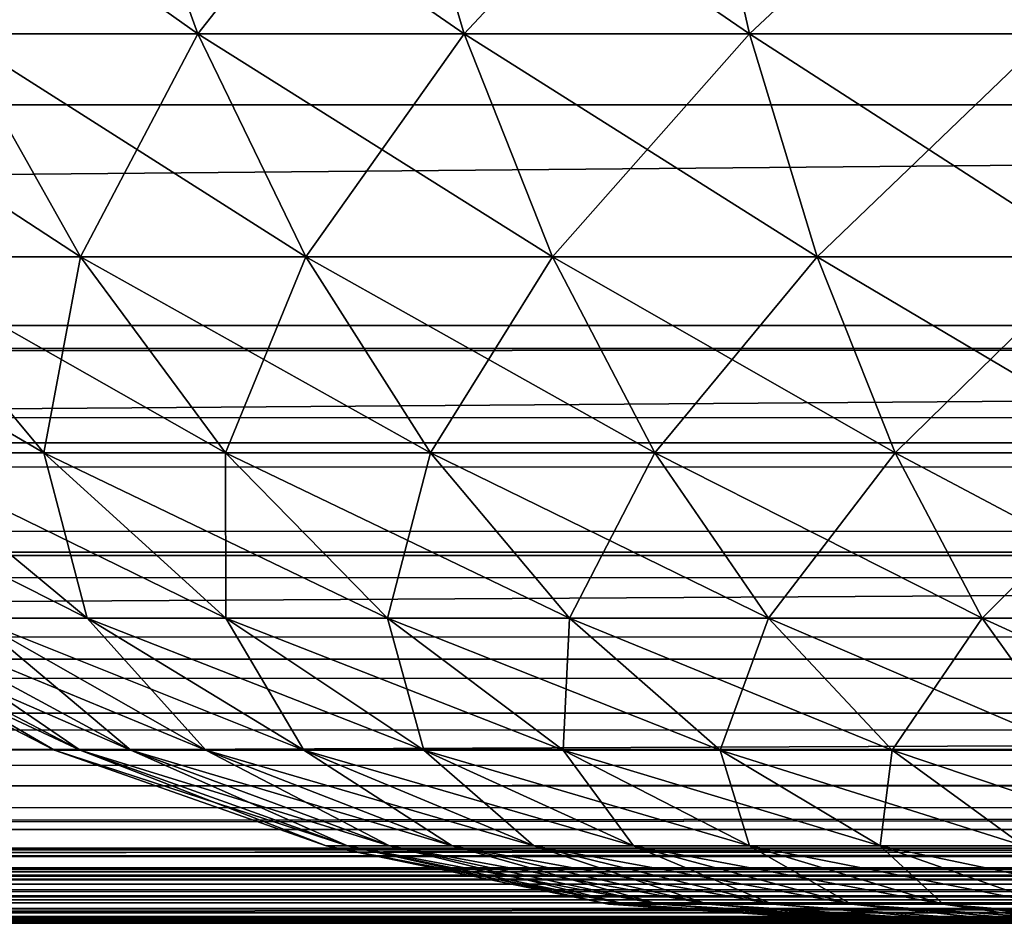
# Model space of a CAD drawing. Header units: millimetres. Extents: x -125 to 125, y -4 to 54.
# Tile 204 of 256: x 70.427 to 71.214, y -2 to -1.277. Entities that reach past the tile are written whole.
import ezdxf

# ---------------------------------------------------------------- set-up
doc = ezdxf.new("R2010")
doc.units = ezdxf.units.MM
doc.header["$LTSCALE"] = 65.185185
for name, color, linetype in [('10', 7, 'CONTINUOUS'), ('173', 7, 'CONTINUOUS'), ('175', 7, 'CONTINUOUS'), ('18', 7, 'CONTINUOUS'), ('208', 7, 'CONTINUOUS'), ('210', 7, 'CONTINUOUS'), ('22', 7, 'CONTINUOUS'), ('6', 7, 'CONTINUOUS'), ('8', 7, 'CONTINUOUS')]:
    doc.layers.add(name, color=color, linetype=linetype)

msp = doc.modelspace()

# ---------------------------------------------------------------- linework, layer by layer
at = {"layer": '10', "color": 7, "linetype": 'Continuous'}
for points in [[(123.90095, 0, -124.9), (-123.83451, -1.52181, -124.83356), (-123.90095, 0, -124.9), (123.90095, 0, -124.9)], [(123.83451, -1.52181, -124.83356), (-123.83451, -1.52181, -124.83356), (123.90095, 0, -124.9), (123.83451, -1.52181, -124.83356)]]:
    msp.add_3dface(points, dxfattribs=at)
at = {"layer": '173', "color": 7, "linetype": 'Continuous'}
for points in [[(63.84413, -1.12132, -120.37513), (54.72574, -1.34549, -120.58472), (76.61582, -1.34549, -120.69445), (63.84413, -1.12132, -120.37513)], [(75.13257, -1.12132, -120.435), (63.84413, -1.12132, -120.37513), (76.61582, -1.34549, -120.69445), (75.13257, -1.12132, -120.435)], [(54.72574, -1.34549, -120.58472), (54.89437, -1.54035, -120.86009), (76.61582, -1.34549, -120.69445), (54.72574, -1.34549, -120.58472)], [(54.89437, -1.54035, -120.86009), (76.8519, -1.54035, -120.97049), (76.61582, -1.34549, -120.69445), (54.89437, -1.54035, -120.86009)], [(54.89437, -1.54035, -120.86009), (55.07519, -1.7032, -121.15562), (76.8519, -1.54035, -120.97049), (54.89437, -1.54035, -120.86009)], [(55.07519, -1.7032, -121.15562), (77.10505, -1.7032, -121.26675), (76.8519, -1.54035, -120.97049), (55.07519, -1.7032, -121.15562)], [(55.07519, -1.7032, -121.15562), (55.2655, -1.83198, -121.46758), (77.10505, -1.7032, -121.26675), (55.07519, -1.7032, -121.15562)], [(55.2655, -1.83198, -121.46758), (77.37148, -1.83198, -121.57949), (77.10505, -1.7032, -121.26675), (55.2655, -1.83198, -121.46758)], [(55.2655, -1.83198, -121.46758), (55.46387, -1.92508, -121.79206), (77.37148, -1.83198, -121.57949), (55.2655, -1.83198, -121.46758)], [(55.46387, -1.92508, -121.79206), (77.64919, -1.92508, -121.90477), (77.37148, -1.83198, -121.57949), (55.46387, -1.92508, -121.79206)], [(55.46387, -1.92508, -121.79206), (55.66736, -1.98132, -122.12495), (77.64919, -1.92508, -121.90477), (55.46387, -1.92508, -121.79206)], [(55.66736, -1.98132, -122.12495), (77.93408, -1.98132, -122.2385), (77.64919, -1.92508, -121.90477), (55.66736, -1.98132, -122.12495)], [(55.66736, -1.98132, -122.12495), (71.92165, -2, -122.53836), (77.93408, -1.98132, -122.2385), (55.66736, -1.98132, -122.12495)], [(61.76268, -2, -122.4865), (71.92165, -2, -122.53836), (55.66736, -1.98132, -122.12495), (61.76268, -2, -122.4865)]]:
    msp.add_3dface(points, dxfattribs=at)
at = {"layer": '175', "color": 7, "linetype": 'Continuous'}
for points in [[(66.13655, -1.12132, 120.3865), (76.61582, -1.34549, 120.69445), (54.72574, -1.34549, 120.58472), (66.13655, -1.12132, 120.3865)], [(66.13655, -1.12132, 120.3865), (76.92022, -1.12132, 120.44538), (76.61582, -1.34549, 120.69445), (66.13655, -1.12132, 120.3865)], [(76.61582, -1.34549, 120.69445), (54.89437, -1.54035, 120.86009), (54.72574, -1.34549, 120.58472), (76.61582, -1.34549, 120.69445)], [(76.8519, -1.54035, 120.97049), (54.89437, -1.54035, 120.86009), (76.61582, -1.34549, 120.69445), (76.8519, -1.54035, 120.97049)], [(76.8519, -1.54035, 120.97049), (55.07519, -1.7032, 121.15562), (54.89437, -1.54035, 120.86009), (76.8519, -1.54035, 120.97049)], [(77.10505, -1.7032, 121.26675), (55.07519, -1.7032, 121.15562), (76.8519, -1.54035, 120.97049), (77.10505, -1.7032, 121.26675)], [(77.10505, -1.7032, 121.26675), (55.2655, -1.83198, 121.46758), (55.07519, -1.7032, 121.15562), (77.10505, -1.7032, 121.26675)], [(77.37148, -1.83198, 121.57949), (55.2655, -1.83198, 121.46758), (77.10505, -1.7032, 121.26675), (77.37148, -1.83198, 121.57949)], [(77.37148, -1.83198, 121.57949), (55.46387, -1.92508, 121.79206), (55.2655, -1.83198, 121.46758), (77.37148, -1.83198, 121.57949)], [(77.64919, -1.92508, 121.90477), (55.46387, -1.92508, 121.79206), (77.37148, -1.83198, 121.57949), (77.64919, -1.92508, 121.90477)], [(77.64919, -1.92508, 121.90477), (55.66736, -1.98132, 122.12495), (55.46387, -1.92508, 121.79206), (77.64919, -1.92508, 121.90477)], [(77.93408, -1.98132, 122.2385), (55.66736, -1.98132, 122.12495), (77.64919, -1.92508, 121.90477), (77.93408, -1.98132, 122.2385)], [(77.93408, -1.98132, 122.2385), (62.02739, -2, 122.48775), (55.66736, -1.98132, 122.12495), (77.93408, -1.98132, 122.2385)], [(72.17599, -2, 122.53973), (62.02739, -2, 122.48775), (77.93408, -1.98132, 122.2385), (72.17599, -2, 122.53973)]]:
    msp.add_3dface(points, dxfattribs=at)
at = {"layer": '18', "color": 7, "linetype": 'Continuous'}
for points in [[(-123.83451, -1.52181, -124.83356), (123.83451, -1.61564, -124.82048), (-123.83451, -1.61564, -124.82048), (-123.83451, -1.52181, -124.83356)], [(-123.83451, -1.52181, -124.83356), (123.83451, -1.52181, -124.83356), (123.83451, -1.61564, -124.82048), (-123.83451, -1.52181, -124.83356)], [(123.83451, -1.61564, -124.82048), (123.83451, -1.70592, -124.78966), (-123.83451, -1.61564, -124.82048), (123.83451, -1.61564, -124.82048)], [(-123.83451, -1.61564, -124.82048), (123.83451, -1.70592, -124.78966), (-123.83451, -1.70592, -124.78966), (-123.83451, -1.61564, -124.82048)], [(123.83451, -1.70592, -124.78966), (123.83451, -1.78871, -124.74226), (-123.83451, -1.70592, -124.78966), (123.83451, -1.70592, -124.78966)], [(-123.83451, -1.70592, -124.78966), (123.83451, -1.78871, -124.74226), (-123.83451, -1.78871, -124.74226), (-123.83451, -1.70592, -124.78966)], [(-123.83451, -1.78871, -124.74226), (123.83451, -1.86098, -124.68), (-123.83451, -1.86098, -124.68), (-123.83451, -1.78871, -124.74226)], [(123.83451, -1.78871, -124.74226), (123.83451, -1.86098, -124.68), (-123.83451, -1.78871, -124.74226), (123.83451, -1.78871, -124.74226)], [(123.83451, -1.86098, -124.68), (123.83451, -1.92012, -124.60514), (-123.83451, -1.86098, -124.68), (123.83451, -1.86098, -124.68)], [(123.83451, -1.92012, -124.60514), (41.06682, -1.95076, -124.55041), (-123.83451, -1.86098, -124.68), (123.83451, -1.92012, -124.60514)], [(123.83451, -1.92012, -124.60514), (123.83451, -1.96396, -124.52041), (41.06682, -1.95076, -124.55041), (123.83451, -1.92012, -124.60514)], [(41.06682, -1.95076, -124.55041), (123.83451, -1.96396, -124.52041), (41.13385, -1.95132, -124.54923), (41.06682, -1.95076, -124.55041)], [(41.13385, -1.95132, -124.54923), (123.83451, -1.96396, -124.52041), (41.20222, -1.95304, -124.54558), (41.13385, -1.95132, -124.54923)], [(41.20222, -1.95304, -124.54558), (123.83451, -1.96396, -124.52041), (41.27308, -1.956, -124.53912), (41.20222, -1.95304, -124.54558)], [(41.27308, -1.956, -124.53912), (123.83451, -1.96396, -124.52041), (41.34644, -1.96024, -124.52942), (41.27308, -1.956, -124.53912)], [(41.34644, -1.96024, -124.52942), (123.83451, -1.96396, -124.52041), (41.3651, -1.96149, -124.52646), (41.34644, -1.96024, -124.52942)], [(41.3651, -1.96149, -124.52646), (123.83451, -1.96396, -124.52041), (41.42281, -1.96576, -124.51587), (41.3651, -1.96149, -124.52646)], [(123.83451, -1.96396, -124.52041), (123.83451, -1.99092, -124.4289), (41.42281, -1.96576, -124.51587), (123.83451, -1.96396, -124.52041)], [(41.42281, -1.96576, -124.51587), (123.83451, -1.99092, -124.4289), (41.50208, -1.97244, -124.49775), (41.42281, -1.96576, -124.51587)], [(41.50208, -1.97244, -124.49775), (123.83451, -1.99092, -124.4289), (41.58066, -1.97964, -124.47527), (41.50208, -1.97244, -124.49775)], [(41.58066, -1.97964, -124.47527), (123.83451, -1.99092, -124.4289), (41.65427, -1.98648, -124.44952), (41.58066, -1.97964, -124.47527)], [(41.65427, -1.98648, -124.44952), (123.83451, -1.99092, -124.4289), (41.66046, -1.98704, -124.44712), (41.65427, -1.98648, -124.44952)], [(41.66046, -1.98704, -124.44712), (123.83451, -1.99092, -124.4289), (41.72005, -1.9922, -124.42199), (41.66046, -1.98704, -124.44712)], [(123.83451, -1.99092, -124.4289), (123.83451, -2, -124.33403), (41.72005, -1.9922, -124.42199), (123.83451, -1.99092, -124.4289)], [(41.72005, -1.9922, -124.42199), (123.83451, -2, -124.33403), (41.77778, -1.99644, -124.39357), (41.72005, -1.9922, -124.42199)], [(41.77778, -1.99644, -124.39357), (123.83451, -2, -124.33403), (41.82931, -1.9991, -124.36402), (41.77778, -1.99644, -124.39357)], [(123.83451, -2, -124.33403), (41.87449, -2, -124.33403), (41.82931, -1.9991, -124.36402), (123.83451, -2, -124.33403)]]:
    msp.add_3dface(points, dxfattribs=at)
at = {"layer": '208', "color": 7, "linetype": 'Continuous'}
for points in [[(71.12444, -2, 7.25), (71.12682, -2, 7.19548), (71.12682, -2, 7.30452), (71.12444, -2, 7.25)], [(71.12682, -2, 7.30452), (71.13395, -2, 7.14137), (71.13395, -2, 7.35863), (71.12682, -2, 7.30452)], [(71.12682, -2, 7.19548), (71.13395, -2, 7.14137), (71.12682, -2, 7.30452), (71.12682, -2, 7.19548)], [(71.13395, -2, 7.35863), (71.14576, -2, 7.08809), (71.14576, -2, 7.41191), (71.13395, -2, 7.35863)], [(71.13395, -2, 7.14137), (71.14576, -2, 7.08809), (71.13395, -2, 7.35863), (71.13395, -2, 7.14137)], [(71.14576, -2, 7.41191), (71.16217, -2, 7.03605), (71.16217, -2, 7.46395), (71.14576, -2, 7.41191)], [(71.14576, -2, 7.08809), (71.16217, -2, 7.03605), (71.14576, -2, 7.41191), (71.14576, -2, 7.08809)], [(71.16217, -2, 7.46395), (71.18305, -2, 6.98563), (71.18305, -2, 7.51437), (71.16217, -2, 7.46395)], [(71.16217, -2, 7.03605), (71.18305, -2, 6.98563), (71.16217, -2, 7.46395), (71.16217, -2, 7.03605)], [(71.18305, -2, 7.51437), (71.20825, -2, 6.93722), (71.20825, -2, 7.56278), (71.18305, -2, 7.51437)], [(71.18305, -2, 6.98563), (71.20825, -2, 6.93722), (71.18305, -2, 7.51437), (71.18305, -2, 6.98563)], [(71.20825, -2, 7.56278), (71.23757, -2, 6.89119), (71.23757, -2, 7.60881), (71.20825, -2, 7.56278)], [(71.20825, -2, 6.93722), (71.23757, -2, 6.89119), (71.20825, -2, 7.56278), (71.20825, -2, 6.93722)]]:
    msp.add_3dface(points, dxfattribs=at)
at = {"layer": '210', "color": 7, "linetype": 'Continuous'}
for points in [[(70.29215, -1.09227, 8.80245), (70.56946, -1.28872, 8.87488), (70.49822, -1.09227, 8.97293), (70.29215, -1.09227, 8.80245)], [(70.37511, -1.28872, 8.71411), (70.56946, -1.28872, 8.87488), (70.29215, -1.09227, 8.80245), (70.37511, -1.28872, 8.71411)], [(70.49822, -1.09227, 5.52707), (70.37511, -1.28872, 5.78589), (70.29215, -1.09227, 5.69755), (70.49822, -1.09227, 5.52707)], [(70.56946, -1.28872, 5.62512), (70.37511, -1.28872, 5.78589), (70.49822, -1.09227, 5.52707), (70.56946, -1.28872, 5.62512)], [(70.49822, -1.09227, 8.97293), (70.78242, -1.28872, 9.01003), (70.72403, -1.09227, 9.11623), (70.49822, -1.09227, 8.97293)], [(70.56946, -1.28872, 8.87488), (70.78242, -1.28872, 9.01003), (70.49822, -1.09227, 8.97293), (70.56946, -1.28872, 8.87488)], [(70.72403, -1.09227, 5.38377), (70.56946, -1.28872, 5.62512), (70.49822, -1.09227, 5.52707), (70.72403, -1.09227, 5.38377)], [(70.78242, -1.28872, 5.48997), (70.56946, -1.28872, 5.62512), (70.72403, -1.09227, 5.38377), (70.78242, -1.28872, 5.48997)], [(70.78242, -1.28872, 9.01003), (71.01064, -1.28872, 9.11742), (70.72403, -1.09227, 9.11623), (70.78242, -1.28872, 9.01003)], [(70.72403, -1.09227, 9.11623), (71.01064, -1.28872, 9.11742), (70.96602, -1.09227, 9.2301), (70.72403, -1.09227, 9.11623)], [(70.96602, -1.09227, 5.2699), (70.78242, -1.28872, 5.48997), (70.72403, -1.09227, 5.38377), (70.96602, -1.09227, 5.2699)], [(71.01064, -1.28872, 5.38258), (70.78242, -1.28872, 5.48997), (70.96602, -1.09227, 5.2699), (71.01064, -1.28872, 5.38258)], [(71.01064, -1.28872, 9.11742), (71.25052, -1.28872, 9.19536), (70.96602, -1.09227, 9.2301), (71.01064, -1.28872, 9.11742)], [(70.96602, -1.09227, 9.2301), (71.25052, -1.28872, 9.19536), (71.22038, -1.09227, 9.31275), (70.96602, -1.09227, 9.2301)], [(71.22038, -1.09227, 5.18725), (71.01064, -1.28872, 5.38258), (70.96602, -1.09227, 5.2699), (71.22038, -1.09227, 5.18725)], [(71.25052, -1.28872, 5.30464), (71.01064, -1.28872, 5.38258), (71.22038, -1.09227, 5.18725), (71.25052, -1.28872, 5.30464)], [(70.20245, -1.28872, 8.53024), (70.47553, -1.46695, 8.60718), (70.37511, -1.28872, 8.71411), (70.20245, -1.28872, 8.53024)], [(70.31548, -1.46695, 8.43674), (70.47553, -1.46695, 8.60718), (70.20245, -1.28872, 8.53024), (70.31548, -1.46695, 8.43674)], [(70.47553, -1.46695, 5.89282), (70.31548, -1.46695, 6.06326), (70.37511, -1.28872, 5.78589), (70.47553, -1.46695, 5.89282)], [(70.56946, -1.28872, 5.62512), (70.47553, -1.46695, 5.89282), (70.37511, -1.28872, 5.78589), (70.56946, -1.28872, 5.62512)], [(70.37511, -1.28872, 8.71411), (70.65568, -1.46695, 8.75621), (70.56946, -1.28872, 8.87488), (70.37511, -1.28872, 8.71411)], [(70.47553, -1.46695, 8.60718), (70.65568, -1.46695, 8.75621), (70.37511, -1.28872, 8.71411), (70.47553, -1.46695, 8.60718)], [(70.65568, -1.46695, 5.74379), (70.47553, -1.46695, 5.89282), (70.56946, -1.28872, 5.62512), (70.65568, -1.46695, 5.74379)], [(70.78242, -1.28872, 5.48997), (70.65568, -1.46695, 5.74379), (70.56946, -1.28872, 5.62512), (70.78242, -1.28872, 5.48997)], [(70.56946, -1.28872, 8.87488), (70.85308, -1.46695, 8.88149), (70.78242, -1.28872, 9.01003), (70.56946, -1.28872, 8.87488)], [(70.65568, -1.46695, 8.75621), (70.85308, -1.46695, 8.88149), (70.56946, -1.28872, 8.87488), (70.65568, -1.46695, 8.75621)], [(70.85308, -1.46695, 5.61851), (70.65568, -1.46695, 5.74379), (70.78242, -1.28872, 5.48997), (70.85308, -1.46695, 5.61851)], [(71.01064, -1.28872, 5.38258), (70.85308, -1.46695, 5.61851), (70.78242, -1.28872, 5.48997), (71.01064, -1.28872, 5.38258)], [(70.78242, -1.28872, 9.01003), (71.06463, -1.46695, 8.98104), (71.01064, -1.28872, 9.11742), (70.78242, -1.28872, 9.01003)], [(70.85308, -1.46695, 8.88149), (71.06463, -1.46695, 8.98104), (70.78242, -1.28872, 9.01003), (70.85308, -1.46695, 8.88149)], [(71.06463, -1.46695, 5.51896), (70.85308, -1.46695, 5.61851), (71.01064, -1.28872, 5.38258), (71.06463, -1.46695, 5.51896)], [(71.25052, -1.28872, 5.30464), (71.06463, -1.46695, 5.51896), (71.01064, -1.28872, 5.38258), (71.25052, -1.28872, 5.30464)], [(71.01064, -1.28872, 9.11742), (71.287, -1.46695, 9.05329), (71.25052, -1.28872, 9.19536), (71.01064, -1.28872, 9.11742)], [(71.06463, -1.46695, 8.98104), (71.287, -1.46695, 9.05329), (71.01064, -1.28872, 9.11742), (71.06463, -1.46695, 8.98104)], [(71.287, -1.46695, 5.44671), (71.06463, -1.46695, 5.51896), (71.25052, -1.28872, 5.30464), (71.287, -1.46695, 5.44671)], [(70.17805, -1.46695, 8.24759), (70.44606, -1.62365, 8.32871), (70.31548, -1.46695, 8.43674), (70.17805, -1.46695, 8.24759)], [(70.32114, -1.62365, 8.15678), (70.44606, -1.62365, 8.32871), (70.17805, -1.46695, 8.24759), (70.32114, -1.62365, 8.15678)], [(70.47553, -1.46695, 5.89282), (70.44606, -1.62365, 6.17129), (70.31548, -1.46695, 6.06326), (70.47553, -1.46695, 5.89282)], [(70.44606, -1.62365, 6.17129), (70.32114, -1.62365, 6.34322), (70.31548, -1.46695, 6.06326), (70.44606, -1.62365, 6.17129)], [(70.31548, -1.46695, 8.43674), (70.59154, -1.62365, 8.48363), (70.47553, -1.46695, 8.60718), (70.31548, -1.46695, 8.43674)], [(70.44606, -1.62365, 8.32871), (70.59154, -1.62365, 8.48363), (70.31548, -1.46695, 8.43674), (70.44606, -1.62365, 8.32871)], [(70.59154, -1.62365, 6.01637), (70.44606, -1.62365, 6.17129), (70.47553, -1.46695, 5.89282), (70.59154, -1.62365, 6.01637)], [(70.65568, -1.46695, 5.74379), (70.59154, -1.62365, 6.01637), (70.47553, -1.46695, 5.89282), (70.65568, -1.46695, 5.74379)], [(70.47553, -1.46695, 8.60718), (70.75529, -1.62365, 8.6191), (70.65568, -1.46695, 8.75621), (70.47553, -1.46695, 8.60718)], [(70.59154, -1.62365, 8.48363), (70.75529, -1.62365, 8.6191), (70.47553, -1.46695, 8.60718), (70.59154, -1.62365, 8.48363)], [(70.75529, -1.62365, 5.8809), (70.59154, -1.62365, 6.01637), (70.65568, -1.46695, 5.74379), (70.75529, -1.62365, 5.8809)], [(70.85308, -1.46695, 5.61851), (70.75529, -1.62365, 5.8809), (70.65568, -1.46695, 5.74379), (70.85308, -1.46695, 5.61851)], [(70.65568, -1.46695, 8.75621), (70.93473, -1.62365, 8.73297), (70.85308, -1.46695, 8.88149), (70.65568, -1.46695, 8.75621)], [(70.75529, -1.62365, 8.6191), (70.93473, -1.62365, 8.73297), (70.65568, -1.46695, 8.75621), (70.75529, -1.62365, 8.6191)], [(70.93473, -1.62365, 5.76703), (70.75529, -1.62365, 5.8809), (70.85308, -1.46695, 5.61851), (70.93473, -1.62365, 5.76703)], [(71.06463, -1.46695, 5.51896), (70.93473, -1.62365, 5.76703), (70.85308, -1.46695, 5.61851), (71.06463, -1.46695, 5.51896)], [(70.85308, -1.46695, 8.88149), (71.12702, -1.62365, 8.82346), (71.06463, -1.46695, 8.98104), (70.85308, -1.46695, 8.88149)], [(70.93473, -1.62365, 8.73297), (71.12702, -1.62365, 8.82346), (70.85308, -1.46695, 8.88149), (70.93473, -1.62365, 8.73297)], [(71.12702, -1.62365, 5.67654), (70.93473, -1.62365, 5.76703), (71.06463, -1.46695, 5.51896), (71.12702, -1.62365, 5.67654)], [(71.287, -1.46695, 5.44671), (71.12702, -1.62365, 5.67654), (71.06463, -1.46695, 5.51896), (71.287, -1.46695, 5.44671)], [(71.06463, -1.46695, 8.98104), (71.32914, -1.62365, 8.88913), (71.287, -1.46695, 9.05329), (71.06463, -1.46695, 8.98104)], [(71.12702, -1.62365, 8.82346), (71.32914, -1.62365, 8.88913), (71.06463, -1.46695, 8.98104), (71.12702, -1.62365, 8.82346)], [(71.32914, -1.62365, 5.61087), (71.12702, -1.62365, 5.67654), (71.287, -1.46695, 5.44671), (71.32914, -1.62365, 5.61087)], [(70.21876, -1.62365, 7.97055), (70.48084, -1.75596, 8.05543), (70.32114, -1.62365, 8.15678), (70.21876, -1.62365, 7.97055)], [(70.3899, -1.75596, 7.89001), (70.48084, -1.75596, 8.05543), (70.21876, -1.62365, 7.97055), (70.3899, -1.75596, 7.89001)], [(70.48084, -1.75596, 6.44457), (70.3899, -1.75596, 6.60999), (70.32114, -1.62365, 6.34322), (70.48084, -1.75596, 6.44457)], [(70.44606, -1.62365, 6.17129), (70.48084, -1.75596, 6.44457), (70.32114, -1.62365, 6.34322), (70.44606, -1.62365, 6.17129)], [(70.32114, -1.62365, 8.15678), (70.5918, -1.75596, 8.20815), (70.44606, -1.62365, 8.32871), (70.32114, -1.62365, 8.15678)], [(70.48084, -1.75596, 8.05543), (70.5918, -1.75596, 8.20815), (70.32114, -1.62365, 8.15678), (70.48084, -1.75596, 8.05543)], [(70.59154, -1.62365, 6.01637), (70.5918, -1.75596, 6.29185), (70.44606, -1.62365, 6.17129), (70.59154, -1.62365, 6.01637)], [(70.5918, -1.75596, 6.29185), (70.48084, -1.75596, 6.44457), (70.44606, -1.62365, 6.17129), (70.5918, -1.75596, 6.29185)], [(70.44606, -1.62365, 8.32871), (70.72102, -1.75596, 8.34575), (70.59154, -1.62365, 8.48363), (70.44606, -1.62365, 8.32871)], [(70.5918, -1.75596, 8.20815), (70.72102, -1.75596, 8.34575), (70.44606, -1.62365, 8.32871), (70.5918, -1.75596, 8.20815)], [(70.75529, -1.62365, 5.8809), (70.72102, -1.75596, 6.15425), (70.59154, -1.62365, 6.01637), (70.75529, -1.62365, 5.8809)], [(70.72102, -1.75596, 6.15425), (70.5918, -1.75596, 6.29185), (70.59154, -1.62365, 6.01637), (70.72102, -1.75596, 6.15425)], [(70.59154, -1.62365, 8.48363), (70.86647, -1.75596, 8.46608), (70.75529, -1.62365, 8.6191), (70.59154, -1.62365, 8.48363)], [(70.72102, -1.75596, 8.34575), (70.86647, -1.75596, 8.46608), (70.59154, -1.62365, 8.48363), (70.72102, -1.75596, 8.34575)], [(70.86647, -1.75596, 6.03392), (70.72102, -1.75596, 6.15425), (70.75529, -1.62365, 5.8809), (70.86647, -1.75596, 6.03392)], [(70.93473, -1.62365, 5.76703), (70.86647, -1.75596, 6.03392), (70.75529, -1.62365, 5.8809), (70.93473, -1.62365, 5.76703)], [(70.75529, -1.62365, 8.6191), (71.02585, -1.75596, 8.56723), (70.93473, -1.62365, 8.73297), (70.75529, -1.62365, 8.6191)], [(70.86647, -1.75596, 8.46608), (71.02585, -1.75596, 8.56723), (70.75529, -1.62365, 8.6191), (70.86647, -1.75596, 8.46608)], [(71.02585, -1.75596, 5.93277), (70.86647, -1.75596, 6.03392), (70.93473, -1.62365, 5.76703), (71.02585, -1.75596, 5.93277)], [(71.12702, -1.62365, 5.67654), (71.02585, -1.75596, 5.93277), (70.93473, -1.62365, 5.76703), (71.12702, -1.62365, 5.67654)], [(70.93473, -1.62365, 8.73297), (71.19665, -1.75596, 8.6476), (71.12702, -1.62365, 8.82346), (70.93473, -1.62365, 8.73297)], [(71.02585, -1.75596, 8.56723), (71.19665, -1.75596, 8.6476), (70.93473, -1.62365, 8.73297), (71.02585, -1.75596, 8.56723)], [(71.19665, -1.75596, 5.8524), (71.02585, -1.75596, 5.93277), (71.12702, -1.62365, 5.67654), (71.19665, -1.75596, 5.8524)], [(71.32914, -1.62365, 5.61087), (71.19665, -1.75596, 5.8524), (71.12702, -1.62365, 5.67654), (71.32914, -1.62365, 5.61087)], [(71.12702, -1.62365, 8.82346), (71.37618, -1.75596, 8.70593), (71.32914, -1.62365, 8.88913), (71.12702, -1.62365, 8.82346)], [(71.19665, -1.75596, 8.6476), (71.37618, -1.75596, 8.70593), (71.12702, -1.62365, 8.82346), (71.19665, -1.75596, 8.6476)], [(71.37618, -1.75596, 5.79407), (71.19665, -1.75596, 5.8524), (71.32914, -1.62365, 5.61087), (71.37618, -1.75596, 5.79407)], [(70.24981, -1.75596, 7.34438), (70.47515, -1.86142, 7.49319), (70.27347, -1.75596, 7.53166), (70.24981, -1.75596, 7.34438)], [(70.24981, -1.75596, 7.15562), (70.45473, -1.86142, 7.33149), (70.24981, -1.75596, 7.34438), (70.24981, -1.75596, 7.15562)], [(70.45473, -1.86142, 7.33149), (70.47515, -1.86142, 7.49319), (70.24981, -1.75596, 7.34438), (70.45473, -1.86142, 7.33149)], [(70.27347, -1.75596, 6.96834), (70.45473, -1.86142, 7.16851), (70.24981, -1.75596, 7.15562), (70.27347, -1.75596, 6.96834)], [(70.45473, -1.86142, 7.16851), (70.45473, -1.86142, 7.33149), (70.24981, -1.75596, 7.15562), (70.45473, -1.86142, 7.16851)], [(70.27347, -1.75596, 7.53166), (70.51569, -1.86142, 7.65105), (70.32041, -1.75596, 7.7145), (70.27347, -1.75596, 7.53166)], [(70.47515, -1.86142, 7.49319), (70.51569, -1.86142, 7.65105), (70.27347, -1.75596, 7.53166), (70.47515, -1.86142, 7.49319)], [(70.47515, -1.86142, 7.00681), (70.45473, -1.86142, 7.16851), (70.27347, -1.75596, 6.96834), (70.47515, -1.86142, 7.00681)], [(70.32041, -1.75596, 6.7855), (70.47515, -1.86142, 7.00681), (70.27347, -1.75596, 6.96834), (70.32041, -1.75596, 6.7855)], [(70.32041, -1.75596, 7.7145), (70.57568, -1.86142, 7.80259), (70.3899, -1.75596, 7.89001), (70.32041, -1.75596, 7.7145)], [(70.51569, -1.86142, 7.65105), (70.57568, -1.86142, 7.80259), (70.32041, -1.75596, 7.7145), (70.51569, -1.86142, 7.65105)], [(70.51569, -1.86142, 6.84895), (70.47515, -1.86142, 7.00681), (70.32041, -1.75596, 6.7855), (70.51569, -1.86142, 6.84895)], [(70.3899, -1.75596, 6.60999), (70.51569, -1.86142, 6.84895), (70.32041, -1.75596, 6.7855), (70.3899, -1.75596, 6.60999)], [(70.3899, -1.75596, 7.89001), (70.6542, -1.86142, 7.94541), (70.48084, -1.75596, 8.05543), (70.3899, -1.75596, 7.89001)], [(70.57568, -1.86142, 7.80259), (70.6542, -1.86142, 7.94541), (70.3899, -1.75596, 7.89001), (70.57568, -1.86142, 7.80259)], [(70.57568, -1.86142, 6.69741), (70.51569, -1.86142, 6.84895), (70.3899, -1.75596, 6.60999), (70.57568, -1.86142, 6.69741)], [(70.48084, -1.75596, 6.44457), (70.57568, -1.86142, 6.69741), (70.3899, -1.75596, 6.60999), (70.48084, -1.75596, 6.44457)], [(70.48084, -1.75596, 8.05543), (70.75, -1.86142, 8.07727), (70.5918, -1.75596, 8.20815), (70.48084, -1.75596, 8.05543)], [(70.6542, -1.86142, 7.94541), (70.75, -1.86142, 8.07727), (70.48084, -1.75596, 8.05543), (70.6542, -1.86142, 7.94541)], [(70.6542, -1.86142, 6.55459), (70.57568, -1.86142, 6.69741), (70.48084, -1.75596, 6.44457), (70.6542, -1.86142, 6.55459)], [(70.5918, -1.75596, 6.29185), (70.6542, -1.86142, 6.55459), (70.48084, -1.75596, 6.44457), (70.5918, -1.75596, 6.29185)], [(70.5918, -1.75596, 8.20815), (70.86157, -1.86142, 8.19608), (70.72102, -1.75596, 8.34575), (70.5918, -1.75596, 8.20815)], [(70.75, -1.86142, 8.07727), (70.86157, -1.86142, 8.19608), (70.5918, -1.75596, 8.20815), (70.75, -1.86142, 8.07727)], [(70.72102, -1.75596, 6.15425), (70.75, -1.86142, 6.42273), (70.5918, -1.75596, 6.29185), (70.72102, -1.75596, 6.15425)], [(70.75, -1.86142, 6.42273), (70.6542, -1.86142, 6.55459), (70.5918, -1.75596, 6.29185), (70.75, -1.86142, 6.42273)], [(70.72102, -1.75596, 8.34575), (70.98715, -1.86142, 8.29997), (70.86647, -1.75596, 8.46608), (70.72102, -1.75596, 8.34575)], [(70.86157, -1.86142, 8.19608), (70.98715, -1.86142, 8.29997), (70.72102, -1.75596, 8.34575), (70.86157, -1.86142, 8.19608)], [(70.86157, -1.86142, 6.30392), (70.75, -1.86142, 6.42273), (70.72102, -1.75596, 6.15425), (70.86157, -1.86142, 6.30392)], [(70.86647, -1.75596, 6.03392), (70.86157, -1.86142, 6.30392), (70.72102, -1.75596, 6.15425), (70.86647, -1.75596, 6.03392)], [(70.98715, -1.86142, 6.20003), (70.86157, -1.86142, 6.30392), (70.86647, -1.75596, 6.03392), (70.98715, -1.86142, 6.20003)], [(70.98715, -1.86142, 8.29997), (71.12476, -1.86142, 8.3873), (70.86647, -1.75596, 8.46608), (70.98715, -1.86142, 8.29997)], [(70.86647, -1.75596, 8.46608), (71.12476, -1.86142, 8.3873), (71.02585, -1.75596, 8.56723), (70.86647, -1.75596, 8.46608)], [(71.02585, -1.75596, 5.93277), (70.98715, -1.86142, 6.20003), (70.86647, -1.75596, 6.03392), (71.02585, -1.75596, 5.93277)], [(71.12476, -1.86142, 6.1127), (70.98715, -1.86142, 6.20003), (71.02585, -1.75596, 5.93277), (71.12476, -1.86142, 6.1127)], [(71.02585, -1.75596, 8.56723), (71.27224, -1.86142, 8.4567), (71.19665, -1.75596, 8.6476), (71.02585, -1.75596, 8.56723)], [(71.12476, -1.86142, 8.3873), (71.27224, -1.86142, 8.4567), (71.02585, -1.75596, 8.56723), (71.12476, -1.86142, 8.3873)], [(71.19665, -1.75596, 5.8524), (71.12476, -1.86142, 6.1127), (71.02585, -1.75596, 5.93277), (71.19665, -1.75596, 5.8524)], [(71.27224, -1.86142, 6.0433), (71.12476, -1.86142, 6.1127), (71.19665, -1.75596, 5.8524), (71.27224, -1.86142, 6.0433)], [(71.19665, -1.75596, 8.6476), (71.42724, -1.86142, 8.50706), (71.37618, -1.75596, 8.70593), (71.19665, -1.75596, 8.6476)], [(71.27224, -1.86142, 8.4567), (71.42724, -1.86142, 8.50706), (71.19665, -1.75596, 8.6476), (71.27224, -1.86142, 8.4567)], [(71.37618, -1.75596, 5.79407), (71.27224, -1.86142, 6.0433), (71.19665, -1.75596, 5.8524), (71.37618, -1.75596, 5.79407)], [(70.45473, -1.86142, 7.33149), (70.68901, -1.9381, 7.45239), (70.47515, -1.86142, 7.49319), (70.45473, -1.86142, 7.33149)], [(70.67201, -1.9381, 7.18218), (70.67201, -1.9381, 7.31782), (70.45473, -1.86142, 7.16851), (70.67201, -1.9381, 7.18218)], [(70.47515, -1.86142, 7.00681), (70.67201, -1.9381, 7.18218), (70.45473, -1.86142, 7.16851), (70.47515, -1.86142, 7.00681)], [(70.67201, -1.9381, 7.31782), (70.68901, -1.9381, 7.45239), (70.45473, -1.86142, 7.33149), (70.67201, -1.9381, 7.31782)], [(70.45473, -1.86142, 7.16851), (70.67201, -1.9381, 7.31782), (70.45473, -1.86142, 7.33149), (70.45473, -1.86142, 7.16851)], [(70.47515, -1.86142, 7.49319), (70.72275, -1.9381, 7.58377), (70.51569, -1.86142, 7.65105), (70.47515, -1.86142, 7.49319)], [(70.68901, -1.9381, 7.04761), (70.67201, -1.9381, 7.18218), (70.47515, -1.86142, 7.00681), (70.68901, -1.9381, 7.04761)], [(70.51569, -1.86142, 6.84895), (70.68901, -1.9381, 7.04761), (70.47515, -1.86142, 7.00681), (70.51569, -1.86142, 6.84895)], [(70.68901, -1.9381, 7.45239), (70.72275, -1.9381, 7.58377), (70.47515, -1.86142, 7.49319), (70.68901, -1.9381, 7.45239)], [(70.72275, -1.9381, 7.58377), (70.77268, -1.9381, 7.70989), (70.51569, -1.86142, 7.65105), (70.72275, -1.9381, 7.58377)], [(70.51569, -1.86142, 7.65105), (70.77268, -1.9381, 7.70989), (70.57568, -1.86142, 7.80259), (70.51569, -1.86142, 7.65105)], [(70.72275, -1.9381, 6.91623), (70.68901, -1.9381, 7.04761), (70.51569, -1.86142, 6.84895), (70.72275, -1.9381, 6.91623)], [(70.57568, -1.86142, 6.69741), (70.72275, -1.9381, 6.91623), (70.51569, -1.86142, 6.84895), (70.57568, -1.86142, 6.69741)], [(70.77268, -1.9381, 7.70989), (70.83803, -1.9381, 7.82876), (70.57568, -1.86142, 7.80259), (70.77268, -1.9381, 7.70989)], [(70.57568, -1.86142, 7.80259), (70.83803, -1.9381, 7.82876), (70.6542, -1.86142, 7.94541), (70.57568, -1.86142, 7.80259)], [(70.6542, -1.86142, 6.55459), (70.77268, -1.9381, 6.79011), (70.57568, -1.86142, 6.69741), (70.6542, -1.86142, 6.55459)], [(70.77268, -1.9381, 6.79011), (70.72275, -1.9381, 6.91623), (70.57568, -1.86142, 6.69741), (70.77268, -1.9381, 6.79011)], [(70.83803, -1.9381, 7.82876), (70.91776, -1.9381, 7.93849), (70.6542, -1.86142, 7.94541), (70.83803, -1.9381, 7.82876)], [(70.6542, -1.86142, 7.94541), (70.91776, -1.9381, 7.93849), (70.75, -1.86142, 8.07727), (70.6542, -1.86142, 7.94541)], [(70.83803, -1.9381, 6.67124), (70.77268, -1.9381, 6.79011), (70.6542, -1.86142, 6.55459), (70.83803, -1.9381, 6.67124)], [(70.75, -1.86142, 6.42273), (70.83803, -1.9381, 6.67124), (70.6542, -1.86142, 6.55459), (70.75, -1.86142, 6.42273)], [(70.91776, -1.9381, 7.93849), (71.01061, -1.9381, 8.03737), (70.75, -1.86142, 8.07727), (70.91776, -1.9381, 7.93849)], [(70.75, -1.86142, 8.07727), (71.01061, -1.9381, 8.03737), (70.86157, -1.86142, 8.19608), (70.75, -1.86142, 8.07727)], [(70.91776, -1.9381, 6.56151), (70.83803, -1.9381, 6.67124), (70.75, -1.86142, 6.42273), (70.91776, -1.9381, 6.56151)], [(70.86157, -1.86142, 6.30392), (70.91776, -1.9381, 6.56151), (70.75, -1.86142, 6.42273), (70.86157, -1.86142, 6.30392)], [(70.86157, -1.86142, 8.19608), (71.11512, -1.9381, 8.12383), (70.98715, -1.86142, 8.29997), (70.86157, -1.86142, 8.19608)], [(71.01061, -1.9381, 8.03737), (71.11512, -1.9381, 8.12383), (70.86157, -1.86142, 8.19608), (71.01061, -1.9381, 8.03737)], [(71.01061, -1.9381, 6.46263), (70.91776, -1.9381, 6.56151), (70.86157, -1.86142, 6.30392), (71.01061, -1.9381, 6.46263)], [(70.98715, -1.86142, 6.20003), (71.01061, -1.9381, 6.46263), (70.86157, -1.86142, 6.30392), (70.98715, -1.86142, 6.20003)], [(71.11512, -1.9381, 8.12383), (71.22965, -1.9381, 8.19651), (70.98715, -1.86142, 8.29997), (71.11512, -1.9381, 8.12383)], [(70.98715, -1.86142, 8.29997), (71.22965, -1.9381, 8.19651), (71.12476, -1.86142, 8.3873), (70.98715, -1.86142, 8.29997)], [(71.11512, -1.9381, 6.37617), (71.01061, -1.9381, 6.46263), (70.98715, -1.86142, 6.20003), (71.11512, -1.9381, 6.37617)], [(71.12476, -1.86142, 6.1127), (71.11512, -1.9381, 6.37617), (70.98715, -1.86142, 6.20003), (71.12476, -1.86142, 6.1127)], [(71.22965, -1.9381, 6.30349), (71.11512, -1.9381, 6.37617), (71.12476, -1.86142, 6.1127), (71.22965, -1.9381, 6.30349)], [(71.22965, -1.9381, 8.19651), (71.35238, -1.9381, 8.25427), (71.12476, -1.86142, 8.3873), (71.22965, -1.9381, 8.19651)], [(71.12476, -1.86142, 8.3873), (71.35238, -1.9381, 8.25427), (71.27224, -1.86142, 8.4567), (71.12476, -1.86142, 8.3873)], [(71.27224, -1.86142, 6.0433), (71.22965, -1.9381, 6.30349), (71.12476, -1.86142, 6.1127), (71.27224, -1.86142, 6.0433)], [(70.89766, -1.98458, 7.19638), (70.89766, -1.98458, 7.30362), (70.67201, -1.9381, 7.18218), (70.89766, -1.98458, 7.19638)], [(70.68901, -1.9381, 7.04761), (70.89766, -1.98458, 7.19638), (70.67201, -1.9381, 7.18218), (70.68901, -1.9381, 7.04761)], [(70.89766, -1.98458, 7.30362), (70.91111, -1.98458, 7.41003), (70.67201, -1.9381, 7.31782), (70.89766, -1.98458, 7.30362)], [(70.67201, -1.9381, 7.18218), (70.89766, -1.98458, 7.30362), (70.67201, -1.9381, 7.31782), (70.67201, -1.9381, 7.18218)], [(70.67201, -1.9381, 7.31782), (70.91111, -1.98458, 7.41003), (70.68901, -1.9381, 7.45239), (70.67201, -1.9381, 7.31782)], [(70.72275, -1.9381, 6.91623), (70.91111, -1.98458, 7.08997), (70.68901, -1.9381, 7.04761), (70.72275, -1.9381, 6.91623)], [(70.91111, -1.98458, 7.41003), (70.93778, -1.98458, 7.51391), (70.68901, -1.9381, 7.45239), (70.91111, -1.98458, 7.41003)], [(70.68901, -1.9381, 7.45239), (70.93778, -1.98458, 7.51391), (70.72275, -1.9381, 7.58377), (70.68901, -1.9381, 7.45239)], [(70.91111, -1.98458, 7.08997), (70.89766, -1.98458, 7.19638), (70.68901, -1.9381, 7.04761), (70.91111, -1.98458, 7.08997)], [(70.93778, -1.98458, 7.51391), (70.97726, -1.98458, 7.61362), (70.72275, -1.9381, 7.58377), (70.93778, -1.98458, 7.51391)], [(70.93778, -1.98458, 6.98609), (70.91111, -1.98458, 7.08997), (70.72275, -1.9381, 6.91623), (70.93778, -1.98458, 6.98609)], [(70.77268, -1.9381, 6.79011), (70.93778, -1.98458, 6.98609), (70.72275, -1.9381, 6.91623), (70.77268, -1.9381, 6.79011)], [(70.72275, -1.9381, 7.58377), (70.97726, -1.98458, 7.61362), (70.77268, -1.9381, 7.70989), (70.72275, -1.9381, 7.58377)], [(70.97726, -1.98458, 7.61362), (71.02893, -1.98458, 7.70761), (70.77268, -1.9381, 7.70989), (70.97726, -1.98458, 7.61362)], [(70.97726, -1.98458, 6.88638), (70.93778, -1.98458, 6.98609), (70.77268, -1.9381, 6.79011), (70.97726, -1.98458, 6.88638)], [(70.83803, -1.9381, 6.67124), (70.97726, -1.98458, 6.88638), (70.77268, -1.9381, 6.79011), (70.83803, -1.9381, 6.67124)], [(70.77268, -1.9381, 7.70989), (71.02893, -1.98458, 7.70761), (70.83803, -1.9381, 7.82876), (70.77268, -1.9381, 7.70989)], [(71.02893, -1.98458, 6.79239), (70.97726, -1.98458, 6.88638), (70.83803, -1.9381, 6.67124), (71.02893, -1.98458, 6.79239)], [(70.91776, -1.9381, 6.56151), (71.02893, -1.98458, 6.79239), (70.83803, -1.9381, 6.67124), (70.91776, -1.9381, 6.56151)], [(71.02893, -1.98458, 7.70761), (71.09197, -1.98458, 7.79437), (70.83803, -1.9381, 7.82876), (71.02893, -1.98458, 7.70761)], [(70.83803, -1.9381, 7.82876), (71.09197, -1.98458, 7.79437), (70.91776, -1.9381, 7.93849), (70.83803, -1.9381, 7.82876)], [(71.09197, -1.98458, 6.70563), (71.02893, -1.98458, 6.79239), (70.91776, -1.9381, 6.56151), (71.09197, -1.98458, 6.70563)], [(71.01061, -1.9381, 6.46263), (71.09197, -1.98458, 6.70563), (70.91776, -1.9381, 6.56151), (71.01061, -1.9381, 6.46263)], [(71.09197, -1.98458, 7.79437), (71.16538, -1.98458, 7.87255), (70.91776, -1.9381, 7.93849), (71.09197, -1.98458, 7.79437)], [(70.91776, -1.9381, 7.93849), (71.16538, -1.98458, 7.87255), (71.01061, -1.9381, 8.03737), (70.91776, -1.9381, 7.93849)], [(71.16538, -1.98458, 6.62745), (71.09197, -1.98458, 6.70563), (71.01061, -1.9381, 6.46263), (71.16538, -1.98458, 6.62745)], [(71.11512, -1.9381, 6.37617), (71.16538, -1.98458, 6.62745), (71.01061, -1.9381, 6.46263), (71.11512, -1.9381, 6.37617)], [(71.16538, -1.98458, 7.87255), (71.24802, -1.98458, 7.94092), (71.01061, -1.9381, 8.03737), (71.16538, -1.98458, 7.87255)], [(71.01061, -1.9381, 8.03737), (71.24802, -1.98458, 7.94092), (71.11512, -1.9381, 8.12383), (71.01061, -1.9381, 8.03737)], [(71.24802, -1.98458, 6.55908), (71.16538, -1.98458, 6.62745), (71.11512, -1.9381, 6.37617), (71.24802, -1.98458, 6.55908)], [(71.22965, -1.9381, 6.30349), (71.24802, -1.98458, 6.55908), (71.11512, -1.9381, 6.37617), (71.22965, -1.9381, 6.30349)], [(71.24802, -1.98458, 7.94092), (71.33857, -1.98458, 7.99838), (71.11512, -1.9381, 8.12383), (71.24802, -1.98458, 7.94092)], [(71.11512, -1.9381, 8.12383), (71.33857, -1.98458, 7.99838), (71.22965, -1.9381, 8.19651), (71.11512, -1.9381, 8.12383)], [(70.89766, -1.98458, 7.30362), (71.13395, -2, 7.35863), (70.91111, -1.98458, 7.41003), (70.89766, -1.98458, 7.30362)], [(71.12682, -2, 7.30452), (71.13395, -2, 7.35863), (70.89766, -1.98458, 7.30362), (71.12682, -2, 7.30452)], [(71.12682, -2, 7.19548), (71.12444, -2, 7.25), (70.89766, -1.98458, 7.19638), (71.12682, -2, 7.19548)], [(70.91111, -1.98458, 7.08997), (71.12682, -2, 7.19548), (70.89766, -1.98458, 7.19638), (70.91111, -1.98458, 7.08997)], [(71.12444, -2, 7.25), (71.12682, -2, 7.30452), (70.89766, -1.98458, 7.30362), (71.12444, -2, 7.25)], [(70.89766, -1.98458, 7.19638), (71.12444, -2, 7.25), (70.89766, -1.98458, 7.30362), (70.89766, -1.98458, 7.19638)], [(70.91111, -1.98458, 7.41003), (71.14576, -2, 7.41191), (70.93778, -1.98458, 7.51391), (70.91111, -1.98458, 7.41003)], [(71.13395, -2, 7.35863), (71.14576, -2, 7.41191), (70.91111, -1.98458, 7.41003), (71.13395, -2, 7.35863)], [(71.14576, -2, 7.08809), (71.13395, -2, 7.14137), (70.91111, -1.98458, 7.08997), (71.14576, -2, 7.08809)], [(70.93778, -1.98458, 6.98609), (71.14576, -2, 7.08809), (70.91111, -1.98458, 7.08997), (70.93778, -1.98458, 6.98609)], [(71.13395, -2, 7.14137), (71.12682, -2, 7.19548), (70.91111, -1.98458, 7.08997), (71.13395, -2, 7.14137)], [(70.93778, -1.98458, 7.51391), (71.18305, -2, 7.51437), (70.97726, -1.98458, 7.61362), (70.93778, -1.98458, 7.51391)], [(71.16217, -2, 7.46395), (71.18305, -2, 7.51437), (70.93778, -1.98458, 7.51391), (71.16217, -2, 7.46395)], [(71.14576, -2, 7.41191), (71.16217, -2, 7.46395), (70.93778, -1.98458, 7.51391), (71.14576, -2, 7.41191)], [(71.16217, -2, 7.03605), (71.14576, -2, 7.08809), (70.93778, -1.98458, 6.98609), (71.16217, -2, 7.03605)], [(70.97726, -1.98458, 6.88638), (71.16217, -2, 7.03605), (70.93778, -1.98458, 6.98609), (70.97726, -1.98458, 6.88638)], [(70.97726, -1.98458, 7.61362), (71.20825, -2, 7.56278), (71.02893, -1.98458, 7.70761), (70.97726, -1.98458, 7.61362)], [(71.18305, -2, 7.51437), (71.20825, -2, 7.56278), (70.97726, -1.98458, 7.61362), (71.18305, -2, 7.51437)], [(71.20825, -2, 6.93722), (71.18305, -2, 6.98563), (70.97726, -1.98458, 6.88638), (71.20825, -2, 6.93722)], [(71.02893, -1.98458, 6.79239), (71.20825, -2, 6.93722), (70.97726, -1.98458, 6.88638), (71.02893, -1.98458, 6.79239)], [(71.18305, -2, 6.98563), (71.16217, -2, 7.03605), (70.97726, -1.98458, 6.88638), (71.18305, -2, 6.98563)], [(71.20825, -2, 7.56278), (71.23757, -2, 7.60881), (71.02893, -1.98458, 7.70761), (71.20825, -2, 7.56278)], [(71.02893, -1.98458, 7.70761), (71.23757, -2, 7.60881), (71.09197, -1.98458, 7.79437), (71.02893, -1.98458, 7.70761)], [(71.23757, -2, 6.89119), (71.20825, -2, 6.93722), (71.02893, -1.98458, 6.79239), (71.23757, -2, 6.89119)], [(71.09197, -1.98458, 6.70563), (71.23757, -2, 6.89119), (71.02893, -1.98458, 6.79239), (71.09197, -1.98458, 6.70563)], [(71.23757, -2, 7.60881), (71.27079, -2, 7.6521), (71.09197, -1.98458, 7.79437), (71.23757, -2, 7.60881)], [(71.09197, -1.98458, 7.79437), (71.30766, -2, 7.69234), (71.16538, -1.98458, 7.87255), (71.09197, -1.98458, 7.79437)], [(71.27079, -2, 7.6521), (71.30766, -2, 7.69234), (71.09197, -1.98458, 7.79437), (71.27079, -2, 7.6521)], [(71.27079, -2, 6.8479), (71.23757, -2, 6.89119), (71.09197, -1.98458, 6.70563), (71.27079, -2, 6.8479)], [(71.16538, -1.98458, 6.62745), (71.27079, -2, 6.8479), (71.09197, -1.98458, 6.70563), (71.16538, -1.98458, 6.62745)], [(71.16538, -1.98458, 7.87255), (71.3479, -2, 7.72921), (71.24802, -1.98458, 7.94092), (71.16538, -1.98458, 7.87255)], [(71.30766, -2, 7.69234), (71.3479, -2, 7.72921), (71.16538, -1.98458, 7.87255), (71.30766, -2, 7.69234)], [(71.3479, -2, 6.77079), (71.30766, -2, 6.80766), (71.16538, -1.98458, 6.62745), (71.3479, -2, 6.77079)], [(71.24802, -1.98458, 6.55908), (71.3479, -2, 6.77079), (71.16538, -1.98458, 6.62745), (71.24802, -1.98458, 6.55908)], [(71.30766, -2, 6.80766), (71.27079, -2, 6.8479), (71.16538, -1.98458, 6.62745), (71.30766, -2, 6.80766)]]:
    msp.add_3dface(points, dxfattribs=at)
at = {"layer": '22', "color": 7, "linetype": 'Continuous'}
for points in [[(123.83451, -1.52181, 124.83356), (-123.83451, -1.61564, 124.82048), (123.83451, -1.61564, 124.82048), (123.83451, -1.52181, 124.83356)], [(123.83451, -1.52181, 124.83356), (-123.83451, -1.52181, 124.83356), (-123.83451, -1.61564, 124.82048), (123.83451, -1.52181, 124.83356)], [(-123.83451, -1.61564, 124.82048), (-123.83451, -1.70592, 124.78966), (123.83451, -1.61564, 124.82048), (-123.83451, -1.61564, 124.82048)], [(123.83451, -1.61564, 124.82048), (-123.83451, -1.70592, 124.78966), (123.83451, -1.70592, 124.78966), (123.83451, -1.61564, 124.82048)], [(-123.83451, -1.70592, 124.78966), (-123.83451, -1.78871, 124.74226), (123.83451, -1.70592, 124.78966), (-123.83451, -1.70592, 124.78966)], [(123.83451, -1.70592, 124.78966), (-123.83451, -1.78871, 124.74226), (123.83451, -1.78871, 124.74226), (123.83451, -1.70592, 124.78966)], [(-123.83451, -1.78871, 124.74226), (-123.83451, -1.86098, 124.68), (123.83451, -1.78871, 124.74226), (-123.83451, -1.78871, 124.74226)], [(123.83451, -1.78871, 124.74226), (-123.83451, -1.86098, 124.68), (123.83451, -1.86098, 124.68), (123.83451, -1.78871, 124.74226)], [(-123.83451, -1.86098, 124.68), (-123.83451, -1.92012, 124.60514), (123.83451, -1.86098, 124.68), (-123.83451, -1.86098, 124.68)], [(-123.83451, -1.92012, 124.60514), (-41.06682, -1.95076, 124.55041), (123.83451, -1.86098, 124.68), (-123.83451, -1.92012, 124.60514)], [(-41.06682, -1.95076, 124.55041), (-38.93318, -1.95076, 124.55041), (123.83451, -1.86098, 124.68), (-41.06682, -1.95076, 124.55041)], [(-38.93318, -1.95076, 124.55041), (38.93318, -1.95076, 124.55041), (123.83451, -1.86098, 124.68), (-38.93318, -1.95076, 124.55041)], [(38.93318, -1.95076, 124.55041), (41.06682, -1.95076, 124.55041), (123.83451, -1.86098, 124.68), (38.93318, -1.95076, 124.55041)], [(123.83451, -1.92012, 124.60514), (123.83451, -1.86098, 124.68), (41.06682, -1.95076, 124.55041), (123.83451, -1.92012, 124.60514)], [(41.13686, -1.95137, 124.54913), (123.83451, -1.92012, 124.60514), (41.06682, -1.95076, 124.55041), (41.13686, -1.95137, 124.54913)], [(41.20579, -1.95316, 124.54533), (123.83451, -1.92012, 124.60514), (41.13686, -1.95137, 124.54913), (41.20579, -1.95316, 124.54533)], [(41.27409, -1.95605, 124.53901), (123.83451, -1.92012, 124.60514), (41.20579, -1.95316, 124.54533), (41.27409, -1.95605, 124.53901)], [(41.34395, -1.96008, 124.5298), (123.83451, -1.92012, 124.60514), (41.27409, -1.95605, 124.53901), (41.34395, -1.96008, 124.5298)], [(41.36522, -1.9615, 124.52643), (123.83451, -1.92012, 124.60514), (41.34395, -1.96008, 124.5298), (41.36522, -1.9615, 124.52643)], [(123.83451, -1.96396, 124.52041), (123.83451, -1.92012, 124.60514), (41.36522, -1.9615, 124.52643), (123.83451, -1.96396, 124.52041)], [(41.41591, -1.96522, 124.51725), (123.83451, -1.96396, 124.52041), (41.36522, -1.9615, 124.52643), (41.41591, -1.96522, 124.51725)], [(41.49017, -1.97138, 124.50077), (123.83451, -1.96396, 124.52041), (41.41591, -1.96522, 124.51725), (41.49017, -1.97138, 124.50077)], [(41.56669, -1.97833, 124.47963), (123.83451, -1.96396, 124.52041), (41.49017, -1.97138, 124.50077), (41.56669, -1.97833, 124.47963)], [(41.64256, -1.98541, 124.45395), (123.83451, -1.96396, 124.52041), (41.56669, -1.97833, 124.47963), (41.64256, -1.98541, 124.45395)], [(41.66046, -1.98704, 124.44714), (123.83451, -1.96396, 124.52041), (41.64256, -1.98541, 124.45395), (41.66046, -1.98704, 124.44714)], [(123.83451, -1.99092, 124.4289), (123.83451, -1.96396, 124.52041), (41.66046, -1.98704, 124.44714), (123.83451, -1.99092, 124.4289)], [(41.71341, -1.99166, 124.42498), (123.83451, -1.99092, 124.4289), (41.66046, -1.98704, 124.44714), (41.71341, -1.99166, 124.42498)], [(41.77623, -1.99635, 124.39438), (123.83451, -1.99092, 124.4289), (41.71341, -1.99166, 124.42498), (41.77623, -1.99635, 124.39438)], [(41.82964, -1.99911, 124.36382), (123.83451, -1.99092, 124.4289), (41.77623, -1.99635, 124.39438), (41.82964, -1.99911, 124.36382)], [(41.87449, -2, 124.33403), (123.83451, -1.99092, 124.4289), (41.82964, -1.99911, 124.36382), (41.87449, -2, 124.33403)], [(41.87449, -2, 124.33403), (123.83451, -2, 124.33403), (123.83451, -1.99092, 124.4289), (41.87449, -2, 124.33403)]]:
    msp.add_3dface(points, dxfattribs=at)
at = {"layer": '6', "color": 7, "linetype": 'Continuous'}
for points in [[(82.32441, -2, 122.59958), (41.87449, -2, 124.33403), (72.17599, -2, 122.53973), (82.32441, -2, 122.59958)], [(72.17599, -2, 122.53973), (41.87449, -2, 124.33403), (62.02739, -2, 122.48775), (72.17599, -2, 122.53973)], [(92.47336, -2, 122.66729), (41.87449, -2, 124.33403), (82.32441, -2, 122.59958), (92.47336, -2, 122.66729)], [(123.83451, -2, 124.33403), (41.87449, -2, 124.33403), (122.91759, -2, 122.91759), (123.83451, -2, 124.33403)], [(122.91759, -2, 122.91759), (41.87449, -2, 124.33403), (112.77014, -2, 122.8263), (122.91759, -2, 122.91759)], [(112.77014, -2, 122.8263), (41.87449, -2, 124.33403), (102.62212, -2, 122.74287), (112.77014, -2, 122.8263)], [(102.62212, -2, 122.74287), (41.87449, -2, 124.33403), (92.47336, -2, 122.66729), (102.62212, -2, 122.74287)], [(41.95123, -2, -124.20445), (41.87449, -2, -124.33403), (123.83451, -2, -124.33403), (41.95123, -2, -124.20445)], [(42.0073, -2, -124.06548), (41.95123, -2, -124.20445), (123.83451, -2, -124.33403), (42.0073, -2, -124.06548)], [(42.04204, -2, -123.91899), (42.0073, -2, -124.06548), (123.83451, -2, -124.33403), (42.04204, -2, -123.91899)], [(42.0544, -2, -123.76197), (42.04204, -2, -123.91899), (123.83451, -2, -124.33403), (42.0544, -2, -123.76197)], [(51.70251, -2, -122.44283), (42.0544, -2, -123.14555), (123.83451, -2, -124.33403), (51.70251, -2, -122.44283)], [(42.0544, -2, -123.14555), (42.0544, -2, -123.76197), (123.83451, -2, -124.33403), (42.0544, -2, -123.14555)], [(61.76268, -2, -122.4865), (51.70251, -2, -122.44283), (123.83451, -2, -124.33403), (61.76268, -2, -122.4865)], [(71.92165, -2, -122.53836), (61.76268, -2, -122.4865), (123.83451, -2, -124.33403), (71.92165, -2, -122.53836)]]:
    msp.add_3dface(points, dxfattribs=at)
at = {"layer": '8', "color": 7, "linetype": 'Continuous'}
for points in [[(-123.83451, -1.52181, 124.83356), (123.83451, -1.52181, 124.83356), (-123.90095, 0, 124.9), (-123.83451, -1.52181, 124.83356)], [(-123.90095, 0, 124.9), (123.83451, -1.52181, 124.83356), (123.90095, 0, 124.9), (-123.90095, 0, 124.9)]]:
    msp.add_3dface(points, dxfattribs=at)

doc.saveas('drawing.dxf')
